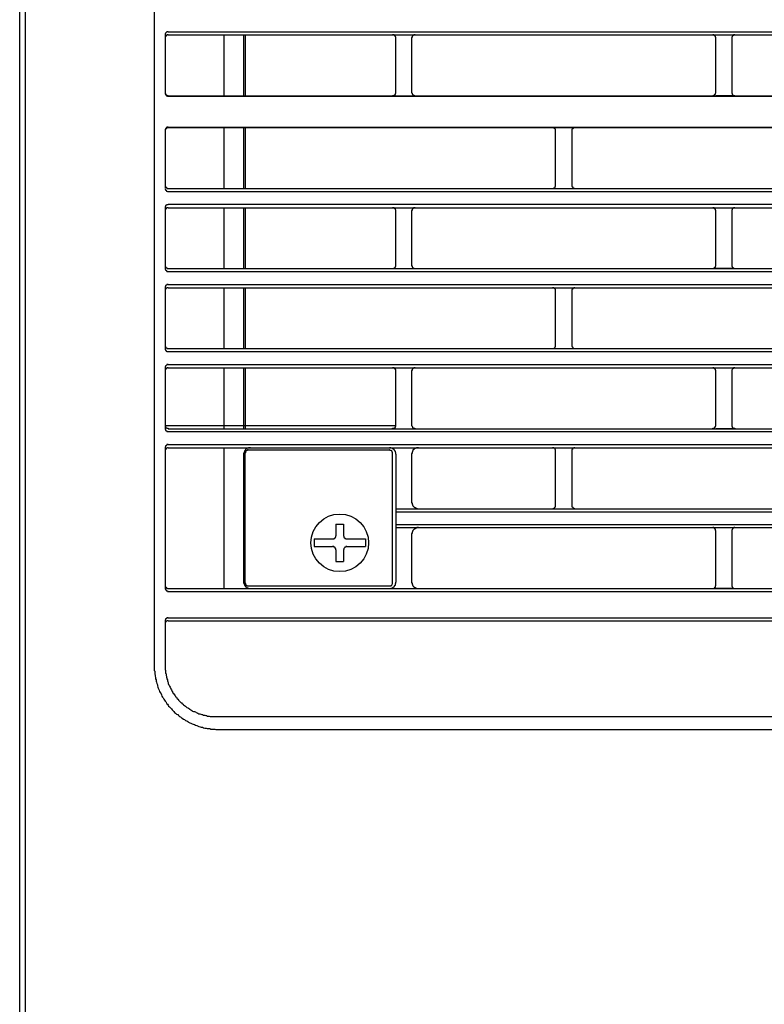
# Model space of a CAD drawing. Header units: millimetres. Extents: x 50532 to 99257, y 49161 to 61325.
# Tile 143 of 256: x 76283 to 76325, y 51722 to 51778. Entities that reach past the tile are written whole.
import ezdxf

# ---------------------------------------------------------------- set-up
doc = ezdxf.new("R2010")
doc.units = ezdxf.units.MM
doc.layers.add('AQUAREA', color=7, linetype='Continuous')

# ---------------------------------------------------------------- blocks, each defined once
blk = doc.blocks.new('SPLIT')
at = {"layer": 'AQUAREA'}
blk.add_line((24285.55, -308.28), (24285.55, -1597.64), dxfattribs=at)
for points in [[(24287.87, -305.76), (24287.87, -306.54), (24286.4, -308.42), (24286.4, -1597.64)], [(24306.42, -362.67), (24306.42, -916.3)], [(24308.59, -818.09), (24308.59, -818.09), (24308.52, -818.09), (24308.45, -818.09), (24308.38, -818.09), (24308.38, -818.16), (24308.3, -818.16), (24308.3, -818.23), (24308.24, -818.23), (24308.17, -818.3), (24308.17, -818.37), (24308.1, -818.37), (24308.1, -818.44), (24308.1, -818.51), (24308.1, -818.58)], [(24308.1, -818.58), (24308.1, -827.61)], [(24308.59, -818.58), (24308.59, -818.58), (24308.52, -818.58), (24308.45, -818.58), (24308.38, -818.58), (24308.38, -818.65), (24308.3, -818.65), (24308.3, -818.72), (24308.24, -818.72), (24308.24, -818.79), (24308.17, -818.79), (24308.17, -818.86), (24308.1, -818.93), (24308.1, -819), (24308.1, -819.07)], [(24308.59, -818.09), (24877.69, -818.09)], [(24308.59, -818.58), (24877.69, -818.58)], [(24317.2, -818.58), (24317.2, -828.03)], [(24320.28, -818.58), (24320.28, -828.03)], [(24320.49, -818.58), (24320.49, -828.03)], [(24343.87, -819.07), (24343.87, -819.07), (24343.87, -819), (24343.87, -818.93), (24343.87, -818.86), (24343.8, -818.86), (24343.8, -818.79), (24343.73, -818.79), (24343.73, -818.72), (24343.65, -818.65), (24343.59, -818.65), (24343.59, -818.58), (24343.52, -818.58), (24343.45, -818.58), (24343.38, -818.58)], [(24343.87, -827.47), (24343.87, -819.07)], [(24346.88, -818.58), (24346.8, -818.58), (24346.74, -818.58), (24346.67, -818.58), (24346.6, -818.65), (24346.53, -818.65), (24346.53, -818.72), (24346.45, -818.72), (24346.45, -818.79), (24346.39, -818.79), (24346.39, -818.86), (24346.39, -818.93), (24346.39, -819), (24346.32, -819), (24346.32, -819.07)], [(24346.32, -819.07), (24346.32, -827.47)], [(24393.5, -819.07), (24393.5, -819.07), (24393.5, -819), (24393.43, -818.93), (24393.43, -818.86), (24393.43, -818.79), (24393.35, -818.79), (24393.35, -818.72), (24393.29, -818.72), (24393.29, -818.65), (24393.22, -818.65), (24393.15, -818.58), (24393.08, -818.58), (24393, -818.58)], [(24393.5, -818.58), (24395.95, -818.58)], [(24393.5, -827.47), (24393.5, -819.07)], [(24396.44, -818.58), (24396.44, -818.58), (24396.37, -818.58), (24396.3, -818.58), (24396.23, -818.58), (24396.23, -818.65), (24396.15, -818.65), (24396.15, -818.72), (24396.09, -818.72), (24396.09, -818.79), (24396.02, -818.79), (24396.02, -818.86), (24395.95, -818.93), (24395.95, -819), (24395.95, -819.07)], [(24395.95, -819.07), (24395.95, -827.47)], [(24308.1, -827.47), (24308.1, -827.54), (24308.1, -827.61), (24308.1, -827.68), (24308.17, -827.68), (24308.17, -827.75), (24308.17, -827.82), (24308.24, -827.82), (24308.24, -827.89), (24308.3, -827.89), (24308.38, -827.96), (24308.45, -827.96), (24308.52, -827.96), (24308.59, -827.96), (24308.59, -828.03)], [(24308.1, -827.61), (24308.1, -827.61), (24308.1, -827.68), (24308.1, -827.75), (24308.17, -827.75), (24308.17, -827.82), (24308.17, -827.89), (24308.24, -827.89), (24308.24, -827.96), (24308.3, -827.96), (24308.3, -828.03), (24308.38, -828.03), (24308.45, -828.03), (24308.45, -828.1), (24308.52, -828.1), (24308.59, -828.1)], [(24308.59, -828.03), (24877.69, -828.03)], [(24308.59, -828.1), (24877.69, -828.1)], [(24343.38, -828.03), (24343.38, -828.03), (24343.38, -827.96), (24343.45, -827.96), (24343.52, -827.96), (24343.59, -827.96), (24343.65, -827.96), (24343.65, -827.89), (24343.73, -827.89), (24343.73, -827.82), (24343.8, -827.82), (24343.8, -827.75), (24343.8, -827.68), (24343.87, -827.68), (24343.87, -827.61), (24343.87, -827.54), (24343.87, -827.47)], [(24346.32, -827.47), (24346.32, -827.54), (24346.39, -827.61), (24346.39, -827.68), (24346.39, -827.75), (24346.45, -827.75), (24346.45, -827.82), (24346.53, -827.89), (24346.6, -827.89), (24346.6, -827.96), (24346.67, -827.96), (24346.74, -827.96), (24346.8, -827.96), (24346.8, -828.03), (24346.88, -828.03)], [(24393, -828.03), (24393, -828.03), (24393, -827.96), (24393.08, -827.96), (24393.15, -827.96), (24393.22, -827.96), (24393.22, -827.89), (24393.29, -827.89), (24393.35, -827.82), (24393.35, -827.75), (24393.43, -827.75), (24393.43, -827.68), (24393.43, -827.61), (24393.5, -827.61), (24393.5, -827.54), (24393.5, -827.47)], [(24395.95, -828.03), (24393.5, -828.03)], [(24395.95, -827.47), (24395.95, -827.54), (24395.95, -827.61), (24395.95, -827.68), (24396.02, -827.68), (24396.02, -827.75), (24396.02, -827.82), (24396.09, -827.82), (24396.09, -827.89), (24396.15, -827.89), (24396.23, -827.96), (24396.3, -827.96), (24396.37, -827.96), (24396.44, -827.96), (24396.44, -828.03)], [(24308.59, -832.86), (24308.59, -832.86), (24308.52, -832.86), (24308.45, -832.86), (24308.38, -832.86), (24308.38, -832.93), (24308.3, -832.93), (24308.3, -833), (24308.24, -833), (24308.24, -833.07), (24308.17, -833.07), (24308.17, -833.14), (24308.17, -833.21), (24308.1, -833.21), (24308.1, -833.28), (24308.1, -833.35)], [(24308.59, -832.93), (24308.59, -832.93), (24308.52, -832.93), (24308.52, -833), (24308.45, -833), (24308.38, -833), (24308.3, -833), (24308.3, -833.07), (24308.24, -833.07), (24308.24, -833.14), (24308.17, -833.14), (24308.17, -833.21), (24308.17, -833.28), (24308.1, -833.28), (24308.1, -833.35), (24308.1, -833.42)], [(24308.59, -832.86), (24877.69, -832.86)], [(24308.59, -832.93), (24877.69, -832.93)], [(24317.2, -832.93), (24317.2, -842.38)], [(24320.28, -832.93), (24320.28, -842.38)], [(24320.49, -832.93), (24320.49, -842.38)], [(24368.65, -833.42), (24368.65, -833.42), (24368.65, -833.35), (24368.65, -833.28), (24368.65, -833.21), (24368.58, -833.21), (24368.58, -833.14), (24368.5, -833.14), (24368.5, -833.07), (24368.44, -833.07), (24368.44, -833), (24368.37, -833), (24368.3, -833), (24368.23, -832.93), (24368.15, -832.93)], [(24371.65, -832.93), (24371.65, -832.93), (24371.59, -832.93), (24371.52, -833), (24371.45, -833), (24371.38, -833), (24371.38, -833.07), (24371.3, -833.07), (24371.3, -833.14), (24371.24, -833.14), (24371.24, -833.21), (24371.17, -833.21), (24371.17, -833.28), (24371.17, -833.35), (24371.17, -833.42)], [(24308.1, -833.35), (24308.1, -842.31)], [(24368.65, -841.89), (24368.65, -833.42)], [(24371.17, -833.42), (24371.17, -841.89)], [(24308.1, -841.89), (24308.1, -841.89), (24308.1, -841.96), (24308.1, -842.03), (24308.17, -842.03), (24308.17, -842.1), (24308.17, -842.17), (24308.24, -842.17), (24308.24, -842.24), (24308.3, -842.24), (24308.3, -842.31), (24308.38, -842.31), (24308.38, -842.38), (24308.45, -842.38), (24308.52, -842.38), (24308.59, -842.38)], [(24368.15, -842.38), (24368.15, -842.38), (24368.23, -842.38), (24368.3, -842.38), (24368.37, -842.38), (24368.37, -842.31), (24368.44, -842.31), (24368.5, -842.31), (24368.5, -842.24), (24368.58, -842.24), (24368.58, -842.17), (24368.58, -842.1), (24368.65, -842.1), (24368.65, -842.03), (24368.65, -841.96), (24368.65, -841.89)], [(24371.17, -841.89), (24371.17, -841.89), (24371.17, -841.96), (24371.17, -842.03), (24371.17, -842.1), (24371.24, -842.1), (24371.24, -842.17), (24371.24, -842.24), (24371.3, -842.24), (24371.38, -842.31), (24371.45, -842.31), (24371.45, -842.38), (24371.52, -842.38), (24371.59, -842.38), (24371.65, -842.38)], [(24308.1, -842.38), (24308.1, -842.38), (24308.1, -842.45), (24308.1, -842.52), (24308.17, -842.52), (24308.17, -842.59), (24308.17, -842.66), (24308.24, -842.66), (24308.24, -842.73), (24308.3, -842.73), (24308.3, -842.8), (24308.38, -842.8), (24308.45, -842.87), (24308.52, -842.87), (24308.59, -842.87)], [(24308.59, -842.38), (24877.69, -842.38)], [(24308.59, -842.87), (24877.69, -842.87)], [(24308.59, -844.83), (24308.59, -844.83), (24308.59, -844.9), (24308.52, -844.9), (24308.45, -844.9), (24308.38, -844.9), (24308.3, -844.97), (24308.24, -844.97), (24308.24, -845.04), (24308.17, -845.04), (24308.17, -845.11), (24308.17, -845.18), (24308.1, -845.18), (24308.1, -845.25), (24308.1, -845.32), (24308.1, -845.39)], [(24308.59, -844.83), (24877.69, -844.83)], [(24308.1, -845.39), (24308.1, -854.77)], [(24308.59, -845.39), (24308.59, -845.39), (24308.52, -845.39), (24308.45, -845.39), (24308.38, -845.39), (24308.38, -845.46), (24308.3, -845.46), (24308.24, -845.46), (24308.24, -845.53), (24308.17, -845.53), (24308.17, -845.6), (24308.17, -845.67), (24308.1, -845.67), (24308.1, -845.74), (24308.1, -845.81), (24308.1, -845.88)], [(24308.1, -845.46), (24308.1, -854.7)], [(24308.59, -845.39), (24877.69, -845.39)], [(24317.2, -845.39), (24317.2, -854.77)], [(24320.28, -845.39), (24320.28, -854.77)], [(24320.49, -845.39), (24320.49, -854.77)], [(24343.87, -845.88), (24343.87, -845.81), (24343.87, -845.74), (24343.87, -845.67), (24343.8, -845.67), (24343.8, -845.6), (24343.8, -845.53), (24343.73, -845.53), (24343.73, -845.46), (24343.65, -845.46), (24343.59, -845.39), (24343.52, -845.39), (24343.45, -845.39), (24343.38, -845.39)], [(24343.87, -854.28), (24343.87, -845.88)], [(24346.88, -845.39), (24346.8, -845.39), (24346.74, -845.39), (24346.67, -845.39), (24346.6, -845.39), (24346.6, -845.46), (24346.53, -845.46), (24346.53, -845.53), (24346.45, -845.53), (24346.45, -845.6), (24346.39, -845.6), (24346.39, -845.67), (24346.39, -845.74), (24346.39, -845.81), (24346.32, -845.81), (24346.32, -845.88)], [(24346.32, -845.88), (24346.32, -854.28)], [(24393.5, -845.88), (24393.5, -845.81), (24393.5, -845.74), (24393.43, -845.74), (24393.43, -845.67), (24393.43, -845.6), (24393.35, -845.6), (24393.35, -845.53), (24393.29, -845.53), (24393.29, -845.46), (24393.22, -845.46), (24393.22, -845.39), (24393.15, -845.39), (24393.08, -845.39), (24393, -845.39)], [(24393.5, -845.39), (24395.95, -845.39)], [(24393.5, -854.28), (24393.5, -845.88)], [(24396.44, -845.39), (24396.44, -845.39), (24396.37, -845.39), (24396.3, -845.39), (24396.23, -845.39), (24396.23, -845.46), (24396.15, -845.46), (24396.09, -845.46), (24396.09, -845.53), (24396.02, -845.53), (24396.02, -845.6), (24396.02, -845.67), (24395.95, -845.67), (24395.95, -845.74), (24395.95, -845.81), (24395.95, -845.88)], [(24395.95, -845.88), (24395.95, -854.28)], [(24308.1, -854.28), (24308.1, -854.28), (24308.1, -854.35), (24308.1, -854.42), (24308.17, -854.49), (24308.17, -854.56), (24308.24, -854.63), (24308.3, -854.63), (24308.3, -854.7), (24308.38, -854.7), (24308.38, -854.77), (24308.45, -854.77), (24308.52, -854.77), (24308.59, -854.77)], [(24343.38, -854.77), (24343.38, -854.77), (24343.45, -854.77), (24343.52, -854.77), (24343.59, -854.77), (24343.59, -854.7), (24343.65, -854.7), (24343.73, -854.63), (24343.8, -854.56), (24343.8, -854.49), (24343.87, -854.49), (24343.87, -854.42), (24343.87, -854.35), (24343.87, -854.28)], [(24346.32, -854.28), (24346.32, -854.28), (24346.32, -854.35), (24346.39, -854.35), (24346.39, -854.42), (24346.39, -854.49), (24346.39, -854.56), (24346.45, -854.56), (24346.45, -854.63), (24346.53, -854.63), (24346.53, -854.7), (24346.6, -854.7), (24346.6, -854.77), (24346.67, -854.77), (24346.74, -854.77), (24346.8, -854.77), (24346.88, -854.77)], [(24393, -854.77), (24393, -854.77), (24393.08, -854.77), (24393.15, -854.77), (24393.22, -854.77), (24393.22, -854.7), (24393.29, -854.7), (24393.29, -854.63), (24393.35, -854.63), (24393.35, -854.56), (24393.43, -854.56), (24393.43, -854.49), (24393.43, -854.42), (24393.5, -854.35), (24393.5, -854.28)], [(24395.95, -854.28), (24395.95, -854.28), (24395.95, -854.35), (24395.95, -854.42), (24396.02, -854.49), (24396.02, -854.56), (24396.09, -854.56), (24396.09, -854.63), (24396.15, -854.63), (24396.15, -854.7), (24396.23, -854.7), (24396.23, -854.77), (24396.3, -854.77), (24396.37, -854.77), (24396.44, -854.77)], [(24308.1, -854.77), (24308.1, -854.77), (24308.1, -854.84), (24308.1, -854.91), (24308.17, -854.98), (24308.17, -855.05), (24308.24, -855.05), (24308.24, -855.12), (24308.3, -855.12), (24308.3, -855.19), (24308.38, -855.19), (24308.38, -855.26), (24308.45, -855.26), (24308.52, -855.26), (24308.59, -855.26)], [(24308.59, -854.77), (24877.69, -854.77)], [(24308.59, -855.26), (24877.69, -855.26)], [(24395.95, -854.77), (24393.5, -854.77)], [(24308.59, -857.29), (24308.59, -857.29), (24308.52, -857.29), (24308.45, -857.29), (24308.38, -857.29), (24308.38, -857.36), (24308.3, -857.36), (24308.24, -857.36), (24308.24, -857.43), (24308.17, -857.43), (24308.17, -857.5), (24308.17, -857.57), (24308.1, -857.57), (24308.1, -857.64), (24308.1, -857.71), (24308.1, -857.78)], [(24308.59, -857.29), (24877.69, -857.29)], [(24308.1, -857.78), (24308.1, -867.16)], [(24308.59, -857.78), (24308.59, -857.78), (24308.52, -857.78), (24308.45, -857.78), (24308.38, -857.78), (24308.38, -857.85), (24308.3, -857.85), (24308.24, -857.92), (24308.17, -857.92), (24308.17, -857.99), (24308.17, -858.06), (24308.1, -858.06), (24308.1, -858.13), (24308.1, -858.2), (24308.1, -858.27)], [(24308.1, -857.85), (24308.1, -867.09)], [(24308.59, -857.78), (24877.69, -857.78)], [(24317.2, -857.78), (24317.2, -867.16)], [(24320.28, -857.78), (24320.28, -867.16)], [(24320.49, -857.78), (24320.49, -867.16)], [(24368.65, -858.27), (24368.65, -858.27), (24368.65, -858.2), (24368.65, -858.13), (24368.65, -858.06), (24368.58, -857.99), (24368.58, -857.92), (24368.5, -857.92), (24368.5, -857.85), (24368.44, -857.85), (24368.37, -857.85), (24368.37, -857.78), (24368.3, -857.78), (24368.23, -857.78), (24368.15, -857.78)], [(24368.65, -866.67), (24368.65, -858.27)], [(24371.65, -857.78), (24371.65, -857.78), (24371.59, -857.78), (24371.52, -857.78), (24371.45, -857.78), (24371.45, -857.85), (24371.38, -857.85), (24371.3, -857.85), (24371.3, -857.92), (24371.24, -857.92), (24371.24, -857.99), (24371.24, -858.06), (24371.17, -858.06), (24371.17, -858.13), (24371.17, -858.2), (24371.17, -858.27)], [(24371.17, -858.27), (24371.17, -866.67)], [(24308.1, -866.67), (24308.1, -866.67), (24308.1, -866.74), (24308.1, -866.81), (24308.1, -866.88), (24308.17, -866.88), (24308.17, -866.95), (24308.17, -867.02), (24308.24, -867.02), (24308.24, -867.09), (24308.3, -867.09), (24308.38, -867.09), (24308.38, -867.16), (24308.45, -867.16), (24308.52, -867.16), (24308.59, -867.16)], [(24368.15, -867.16), (24368.15, -867.16), (24368.23, -867.16), (24368.3, -867.16), (24368.37, -867.16), (24368.44, -867.09), (24368.5, -867.09), (24368.5, -867.02), (24368.58, -867.02), (24368.58, -866.95), (24368.65, -866.95), (24368.65, -866.88), (24368.65, -866.81), (24368.65, -866.74), (24368.65, -866.67)], [(24371.17, -866.67), (24371.17, -866.67), (24371.17, -866.74), (24371.17, -866.81), (24371.17, -866.88), (24371.24, -866.95), (24371.24, -867.02), (24371.3, -867.02), (24371.3, -867.09), (24371.38, -867.09), (24371.45, -867.16), (24371.52, -867.16), (24371.59, -867.16), (24371.65, -867.16)], [(24308.1, -867.16), (24308.1, -867.16), (24308.1, -867.23), (24308.1, -867.3), (24308.1, -867.37), (24308.17, -867.37), (24308.17, -867.44), (24308.17, -867.51), (24308.24, -867.51), (24308.24, -867.58), (24308.3, -867.58), (24308.38, -867.58), (24308.38, -867.65), (24308.45, -867.65), (24308.52, -867.65), (24308.59, -867.65)], [(24308.59, -867.16), (24877.69, -867.16)], [(24308.59, -867.65), (24877.69, -867.65)], [(24308.59, -869.68), (24308.59, -869.68), (24308.52, -869.68), (24308.45, -869.68), (24308.38, -869.68), (24308.38, -869.75), (24308.3, -869.75), (24308.3, -869.82), (24308.24, -869.82), (24308.17, -869.89), (24308.17, -869.96), (24308.1, -870.03), (24308.1, -870.1), (24308.1, -870.17)], [(24308.59, -869.68), (24877.69, -869.68)], [(24308.1, -870.17), (24308.1, -879.62)], [(24308.59, -870.17), (24308.59, -870.17), (24308.52, -870.17), (24308.45, -870.17), (24308.38, -870.17), (24308.38, -870.24), (24308.3, -870.24), (24308.3, -870.31), (24308.24, -870.31), (24308.24, -870.38), (24308.17, -870.38), (24308.17, -870.45), (24308.1, -870.52), (24308.1, -870.59), (24308.1, -870.66)], [(24308.1, -870.24), (24308.1, -879.48)], [(24308.59, -870.17), (24877.69, -870.17)], [(24317.2, -870.17), (24317.2, -879.62)], [(24320.28, -870.17), (24320.28, -879.62)], [(24320.49, -870.17), (24320.49, -879.62)], [(24343.87, -870.66), (24343.87, -870.66), (24343.87, -870.59), (24343.87, -870.52), (24343.87, -870.45), (24343.8, -870.45), (24343.8, -870.38), (24343.73, -870.38), (24343.73, -870.31), (24343.65, -870.24), (24343.59, -870.24), (24343.59, -870.17), (24343.52, -870.17), (24343.45, -870.17), (24343.38, -870.17)], [(24343.87, -879.06), (24343.87, -870.66)], [(24346.88, -870.17), (24346.8, -870.17), (24346.74, -870.17), (24346.67, -870.17), (24346.6, -870.24), (24346.53, -870.24), (24346.53, -870.31), (24346.45, -870.31), (24346.45, -870.38), (24346.39, -870.38), (24346.39, -870.45), (24346.39, -870.52), (24346.39, -870.59), (24346.32, -870.59), (24346.32, -870.66)], [(24346.32, -870.66), (24346.32, -879.06)], [(24393.5, -870.66), (24393.5, -870.66), (24393.5, -870.59), (24393.43, -870.52), (24393.43, -870.45), (24393.43, -870.38), (24393.35, -870.38), (24393.35, -870.31), (24393.29, -870.31), (24393.29, -870.24), (24393.22, -870.24), (24393.15, -870.17), (24393.08, -870.17), (24393, -870.17)], [(24393.5, -870.17), (24395.95, -870.17)], [(24393.5, -879.06), (24393.5, -870.66)], [(24396.44, -870.17), (24396.44, -870.17), (24396.37, -870.17), (24396.3, -870.17), (24396.23, -870.17), (24396.23, -870.24), (24396.15, -870.24), (24396.15, -870.31), (24396.09, -870.31), (24396.09, -870.38), (24396.02, -870.38), (24396.02, -870.45), (24395.95, -870.52), (24395.95, -870.59), (24395.95, -870.66)], [(24395.95, -870.66), (24395.95, -879.06)], [(24308.1, -879.06), (24308.1, -879.13), (24308.1, -879.2), (24308.1, -879.27), (24308.17, -879.27), (24308.17, -879.34), (24308.17, -879.41), (24308.24, -879.41), (24308.24, -879.48), (24308.3, -879.48), (24308.38, -879.55), (24308.45, -879.55), (24308.52, -879.55), (24308.59, -879.55), (24308.59, -879.62)], [(24308.1, -879.13), (24343.87, -879.13)], [(24308.1, -879.55), (24308.1, -879.62), (24308.1, -879.69), (24308.1, -879.76), (24308.17, -879.76), (24308.17, -879.83), (24308.17, -879.9), (24308.24, -879.9), (24308.24, -879.97), (24308.3, -879.97), (24308.38, -879.97), (24308.38, -880.04), (24308.45, -880.04), (24308.52, -880.04), (24308.59, -880.04)], [(24308.59, -879.62), (24877.69, -879.62)], [(24308.59, -880.04), (24877.69, -880.04)], [(24343.38, -879.62), (24343.38, -879.62), (24343.38, -879.55), (24343.45, -879.55), (24343.52, -879.55), (24343.59, -879.55), (24343.65, -879.55), (24343.65, -879.48), (24343.73, -879.48), (24343.73, -879.41), (24343.8, -879.41), (24343.8, -879.34), (24343.8, -879.27), (24343.87, -879.27), (24343.87, -879.2), (24343.87, -879.13), (24343.87, -879.06)], [(24346.32, -879.06), (24346.32, -879.13), (24346.39, -879.2), (24346.39, -879.27), (24346.39, -879.34), (24346.45, -879.34), (24346.45, -879.41), (24346.53, -879.48), (24346.6, -879.48), (24346.6, -879.55), (24346.67, -879.55), (24346.74, -879.55), (24346.8, -879.55), (24346.8, -879.62), (24346.88, -879.62)], [(24393, -879.62), (24393, -879.62), (24393, -879.55), (24393.08, -879.55), (24393.15, -879.55), (24393.22, -879.55), (24393.22, -879.48), (24393.29, -879.48), (24393.35, -879.41), (24393.35, -879.34), (24393.43, -879.34), (24393.43, -879.27), (24393.43, -879.2), (24393.5, -879.2), (24393.5, -879.13), (24393.5, -879.06)], [(24395.95, -879.62), (24393.5, -879.62)], [(24395.95, -879.06), (24395.95, -879.13), (24395.95, -879.2), (24395.95, -879.27), (24396.02, -879.27), (24396.02, -879.34), (24396.02, -879.41), (24396.09, -879.41), (24396.09, -879.48), (24396.15, -879.48), (24396.23, -879.55), (24396.3, -879.55), (24396.37, -879.55), (24396.44, -879.55), (24396.44, -879.62)], [(24308.59, -882.07), (24308.59, -882.07), (24308.52, -882.07), (24308.45, -882.07), (24308.38, -882.07), (24308.38, -882.14), (24308.3, -882.14), (24308.3, -882.21), (24308.24, -882.21), (24308.24, -882.28), (24308.17, -882.28), (24308.17, -882.35), (24308.17, -882.42), (24308.1, -882.42), (24308.1, -882.49), (24308.1, -882.56)], [(24308.59, -882.56), (24308.59, -882.56), (24308.52, -882.56), (24308.45, -882.56), (24308.38, -882.63), (24308.3, -882.63), (24308.3, -882.7), (24308.24, -882.7), (24308.24, -882.77), (24308.17, -882.77), (24308.17, -882.84), (24308.17, -882.91), (24308.1, -882.91), (24308.1, -882.98), (24308.1, -883.05)], [(24308.1, -882.63), (24308.1, -904.33)], [(24308.59, -882.07), (24877.69, -882.07)], [(24308.59, -882.56), (24877.69, -882.56)], [(24317.2, -882.56), (24317.2, -904.4)], [(24321.33, -882.56), (24321.25, -882.56), (24321.19, -882.56), (24321.12, -882.56), (24321.05, -882.56), (24321.05, -882.63), (24320.98, -882.63), (24320.9, -882.63), (24320.84, -882.63), (24320.84, -882.7), (24320.77, -882.7), (24320.7, -882.77), (24320.63, -882.77), (24320.63, -882.84), (24320.55, -882.84), (24320.55, -882.91), (24320.49, -882.91), (24320.49, -882.98), (24320.49, -883.05), (24320.42, -883.05), (24320.42, -883.12), (24320.42, -883.19), (24320.35, -883.19), (24320.35, -883.26), (24320.35, -883.33), (24320.35, -883.4), (24320.28, -883.4), (24320.28, -883.47), (24320.28, -883.54)], [(24320.98, -882.91), (24320.98, -882.91), (24320.9, -882.91), (24320.9, -882.98), (24320.84, -882.98), (24320.77, -882.98), (24320.7, -883.05), (24320.63, -883.05), (24320.63, -883.12), (24320.55, -883.19), (24320.55, -883.26), (24320.55, -883.33), (24320.49, -883.33), (24320.49, -883.4)], [(24320.49, -903.49), (24320.49, -883.4)], [(24320.98, -882.91), (24342.89, -882.91)], [(24343.87, -883.54), (24343.87, -883.54), (24343.87, -883.47), (24343.87, -883.4), (24343.87, -883.33), (24343.8, -883.26), (24343.8, -883.19), (24343.8, -883.12), (24343.73, -883.12), (24343.73, -883.05), (24343.73, -882.98), (24343.65, -882.98), (24343.65, -882.91), (24343.59, -882.91), (24343.59, -882.84), (24343.52, -882.84), (24343.52, -882.77), (24343.45, -882.77), (24343.45, -882.7), (24343.38, -882.7), (24343.3, -882.7), (24343.3, -882.63), (24343.24, -882.63), (24343.17, -882.63), (24343.1, -882.56), (24343.03, -882.56), (24342.95, -882.56), (24342.89, -882.56)], [(24343.38, -883.4), (24343.38, -883.4), (24343.38, -883.33), (24343.38, -883.26), (24343.3, -883.26), (24343.3, -883.19), (24343.3, -883.12), (24343.24, -883.12), (24343.24, -883.05), (24343.17, -883.05), (24343.17, -882.98), (24343.1, -882.98), (24343.03, -882.98), (24342.95, -882.98), (24342.95, -882.91), (24342.89, -882.91)], [(24343.38, -903.49), (24343.38, -883.4)], [(24347.37, -882.56), (24347.3, -882.56), (24347.23, -882.56), (24347.15, -882.56), (24347.09, -882.56), (24347.09, -882.63), (24347.02, -882.63), (24346.95, -882.63), (24346.88, -882.7), (24346.8, -882.7), (24346.74, -882.77), (24346.67, -882.77), (24346.67, -882.84), (24346.6, -882.84), (24346.6, -882.91), (24346.53, -882.91), (24346.53, -882.98), (24346.53, -883.05), (24346.45, -883.05), (24346.45, -883.12), (24346.45, -883.19), (24346.39, -883.19), (24346.39, -883.26), (24346.39, -883.33), (24346.39, -883.4), (24346.39, -883.47), (24346.32, -883.47), (24346.32, -883.54)], [(24368.65, -883.05), (24368.65, -883.05), (24368.65, -882.98), (24368.65, -882.91), (24368.65, -882.84), (24368.58, -882.84), (24368.58, -882.77), (24368.58, -882.7), (24368.5, -882.7), (24368.5, -882.63), (24368.44, -882.63), (24368.37, -882.63), (24368.37, -882.56), (24368.3, -882.56), (24368.23, -882.56), (24368.15, -882.56)], [(24368.65, -883.05), (24368.65, -883.05), (24368.65, -882.98), (24368.65, -882.91), (24368.65, -882.84), (24368.58, -882.84), (24368.58, -882.77), (24368.58, -882.7), (24368.5, -882.7), (24368.5, -882.63), (24368.44, -882.63), (24368.37, -882.63), (24368.37, -882.56), (24368.3, -882.56), (24368.23, -882.56), (24368.15, -882.56)], [(24368.65, -891.52), (24368.65, -883.05)], [(24368.65, -891.52), (24368.65, -883.05)], [(24371.65, -882.56), (24371.65, -882.56), (24371.59, -882.56), (24371.52, -882.56), (24371.45, -882.56), (24371.45, -882.63), (24371.38, -882.63), (24371.3, -882.7), (24371.24, -882.77), (24371.24, -882.84), (24371.17, -882.84), (24371.17, -882.91), (24371.17, -882.98), (24371.17, -883.05)], [(24371.65, -882.56), (24371.65, -882.56), (24371.59, -882.56), (24371.52, -882.56), (24371.45, -882.56), (24371.45, -882.63), (24371.38, -882.63), (24371.3, -882.7), (24371.24, -882.77), (24371.24, -882.84), (24371.17, -882.84), (24371.17, -882.91), (24371.17, -882.98), (24371.17, -883.05)], [(24371.17, -883.05), (24371.17, -891.52)], [(24371.17, -883.05), (24371.17, -891.52)], [(24320.28, -883.54), (24320.28, -903.42)], [(24343.87, -883.54), (24343.87, -903.42)], [(24346.32, -883.54), (24346.32, -891.03)], [(24346.32, -891.03), (24346.32, -891.03), (24346.32, -891.1), (24346.39, -891.1), (24346.39, -891.17), (24346.39, -891.24), (24346.39, -891.31), (24346.39, -891.38), (24346.45, -891.38), (24346.45, -891.45), (24346.45, -891.52), (24346.53, -891.52), (24346.53, -891.59), (24346.6, -891.66), (24346.67, -891.73), (24346.74, -891.73), (24346.74, -891.8), (24346.8, -891.8), (24346.8, -891.87), (24346.88, -891.87), (24346.95, -891.87), (24346.95, -891.94), (24347.02, -891.94), (24347.09, -891.94), (24347.15, -891.94), (24347.15, -892.01), (24347.23, -892.01), (24347.3, -892.01), (24347.37, -892.01)], [(24343.87, -892.01), (24842.41, -892.01)], [(24343.87, -892.01), (24842.41, -892.01)], [(24343.87, -892.5), (24842.41, -892.5)], [(24368.15, -892.01), (24368.15, -892.01), (24368.23, -892.01), (24368.3, -892.01), (24368.3, -891.94), (24368.37, -891.94), (24368.44, -891.94), (24368.44, -891.87), (24368.5, -891.87), (24368.5, -891.8), (24368.58, -891.8), (24368.58, -891.73), (24368.65, -891.73), (24368.65, -891.66), (24368.65, -891.59), (24368.65, -891.52)], [(24368.15, -892.01), (24368.15, -892.01), (24368.23, -892.01), (24368.3, -892.01), (24368.3, -891.94), (24368.37, -891.94), (24368.44, -891.94), (24368.44, -891.87), (24368.5, -891.87), (24368.5, -891.8), (24368.58, -891.8), (24368.58, -891.73), (24368.65, -891.73), (24368.65, -891.66), (24368.65, -891.59), (24368.65, -891.52)], [(24371.17, -891.52), (24371.17, -891.52), (24371.17, -891.59), (24371.17, -891.66), (24371.17, -891.73), (24371.24, -891.73), (24371.24, -891.8), (24371.3, -891.8), (24371.3, -891.87), (24371.38, -891.87), (24371.38, -891.94), (24371.45, -891.94), (24371.52, -891.94), (24371.52, -892.01), (24371.59, -892.01), (24371.65, -892.01)], [(24371.17, -891.52), (24371.17, -891.52), (24371.17, -891.59), (24371.17, -891.66), (24371.17, -891.73), (24371.24, -891.73), (24371.24, -891.8), (24371.3, -891.8), (24371.3, -891.87), (24371.38, -891.87), (24371.38, -891.94), (24371.45, -891.94), (24371.52, -891.94), (24371.52, -892.01), (24371.59, -892.01), (24371.65, -892.01)], [(24334.55, -894.39), (24335.75, -894.39)], [(24334.55, -894.39), (24334.55, -896.21)], [(24335.75, -894.39), (24335.75, -896.21)], [(24343.87, -894.46), (24842.41, -894.46)], [(24343.87, -894.95), (24842.41, -894.95)], [(24343.87, -894.95), (24842.41, -894.95)], [(24347.37, -894.95), (24347.3, -894.95), (24347.23, -894.95), (24347.15, -894.95), (24347.15, -895.02), (24347.09, -895.02), (24347.02, -895.02), (24346.95, -895.02), (24346.95, -895.09), (24346.88, -895.09), (24346.8, -895.09), (24346.8, -895.16), (24346.74, -895.16), (24346.67, -895.23), (24346.6, -895.3), (24346.53, -895.37), (24346.53, -895.44), (24346.45, -895.44), (24346.45, -895.51), (24346.45, -895.58), (24346.39, -895.58), (24346.39, -895.65), (24346.39, -895.72), (24346.39, -895.79), (24346.39, -895.86), (24346.32, -895.86), (24346.32, -895.93)], [(24393.5, -895.44), (24393.5, -895.44), (24393.5, -895.37), (24393.43, -895.37), (24393.43, -895.3), (24393.43, -895.23), (24393.43, -895.16), (24393.35, -895.16), (24393.35, -895.09), (24393.29, -895.09), (24393.29, -895.02), (24393.22, -895.02), (24393.15, -895.02), (24393.15, -894.95), (24393.08, -894.95), (24393, -894.95)], [(24393.5, -895.44), (24393.5, -895.44), (24393.5, -895.37), (24393.43, -895.37), (24393.43, -895.3), (24393.43, -895.23), (24393.43, -895.16), (24393.35, -895.16), (24393.35, -895.09), (24393.29, -895.09), (24393.29, -895.02), (24393.22, -895.02), (24393.15, -895.02), (24393.15, -894.95), (24393.08, -894.95), (24393, -894.95)], [(24393.5, -894.95), (24395.95, -894.95)], [(24393.5, -894.95), (24395.95, -894.95)], [(24393.5, -903.91), (24393.5, -895.44)], [(24393.5, -903.91), (24393.5, -895.44)], [(24396.44, -894.95), (24396.44, -894.95), (24396.37, -894.95), (24396.3, -894.95), (24396.3, -895.02), (24396.23, -895.02), (24396.15, -895.02), (24396.15, -895.09), (24396.09, -895.09), (24396.09, -895.16), (24396.02, -895.16), (24396.02, -895.23), (24396.02, -895.3), (24395.95, -895.3), (24395.95, -895.37), (24395.95, -895.44)], [(24396.44, -894.95), (24396.44, -894.95), (24396.37, -894.95), (24396.3, -894.95), (24396.3, -895.02), (24396.23, -895.02), (24396.15, -895.02), (24396.15, -895.09), (24396.09, -895.09), (24396.09, -895.16), (24396.02, -895.16), (24396.02, -895.23), (24396.02, -895.3), (24395.95, -895.3), (24395.95, -895.37), (24395.95, -895.44)], [(24395.95, -895.44), (24395.95, -903.91)], [(24395.95, -895.44), (24395.95, -903.91)], [(24331.2, -896.7), (24331.2, -897.89)], [(24331.2, -896.7), (24334.07, -896.7)], [(24334.07, -896.7), (24334.14, -896.7), (24334.2, -896.7), (24334.28, -896.7), (24334.28, -896.63), (24334.35, -896.63), (24334.42, -896.63), (24334.42, -896.56), (24334.49, -896.56), (24334.49, -896.49), (24334.55, -896.42), (24334.55, -896.35), (24334.55, -896.28), (24334.55, -896.21)], [(24335.75, -896.21), (24335.75, -896.21), (24335.75, -896.28), (24335.82, -896.28), (24335.82, -896.35), (24335.82, -896.42), (24335.82, -896.49), (24335.89, -896.49), (24335.89, -896.56), (24335.95, -896.56), (24335.95, -896.63), (24336.03, -896.63), (24336.1, -896.63), (24336.1, -896.7), (24336.17, -896.7), (24336.24, -896.7), (24336.3, -896.7)], [(24336.3, -896.7), (24339.18, -896.7)], [(24339.18, -896.7), (24339.18, -897.89)], [(24346.32, -895.93), (24346.32, -903.42)], [(24331.2, -897.89), (24334.07, -897.89)], [(24334.55, -898.38), (24334.55, -898.38), (24334.55, -898.31), (24334.55, -898.24), (24334.55, -898.17), (24334.49, -898.17), (24334.49, -898.1), (24334.49, -898.03), (24334.42, -898.03), (24334.42, -897.96), (24334.35, -897.96), (24334.28, -897.96), (24334.28, -897.89), (24334.2, -897.89), (24334.14, -897.89), (24334.07, -897.89)], [(24334.55, -898.38), (24334.55, -900.2)], [(24336.3, -897.89), (24336.24, -897.89), (24336.17, -897.89), (24336.1, -897.89), (24336.1, -897.96), (24336.03, -897.96), (24335.95, -897.96), (24335.95, -898.03), (24335.89, -898.03), (24335.89, -898.1), (24335.82, -898.17), (24335.82, -898.24), (24335.82, -898.31), (24335.75, -898.38)], [(24335.75, -898.38), (24335.75, -900.2)], [(24336.3, -897.89), (24339.18, -897.89)], [(24334.55, -900.2), (24335.75, -900.2)], [(24308.1, -903.91), (24308.1, -903.91), (24308.1, -903.98), (24308.1, -904.05), (24308.17, -904.05), (24308.17, -904.12), (24308.17, -904.19), (24308.24, -904.19), (24308.24, -904.26), (24308.3, -904.26), (24308.3, -904.33), (24308.38, -904.33), (24308.45, -904.33), (24308.45, -904.4), (24308.52, -904.4), (24308.59, -904.4)], [(24308.1, -904.33), (24308.1, -904.33), (24308.1, -904.4), (24308.1, -904.47), (24308.17, -904.47), (24308.17, -904.54), (24308.17, -904.61), (24308.24, -904.61), (24308.24, -904.68), (24308.3, -904.68), (24308.3, -904.75), (24308.38, -904.75), (24308.45, -904.75), (24308.45, -904.82), (24308.52, -904.82), (24308.59, -904.82)], [(24308.59, -904.4), (24877.69, -904.4)], [(24308.59, -904.82), (24877.69, -904.82)], [(24320.28, -903.42), (24320.28, -903.42), (24320.28, -903.49), (24320.28, -903.56), (24320.35, -903.56), (24320.35, -903.63), (24320.35, -903.7), (24320.35, -903.77), (24320.42, -903.77), (24320.42, -903.84), (24320.42, -903.91), (24320.49, -903.91), (24320.49, -903.98), (24320.55, -904.05), (24320.55, -904.12), (24320.63, -904.12), (24320.7, -904.19), (24320.77, -904.19), (24320.77, -904.26), (24320.84, -904.26), (24320.9, -904.33), (24320.98, -904.33), (24321.05, -904.33), (24321.12, -904.4), (24321.19, -904.4), (24321.25, -904.4), (24321.33, -904.4)], [(24320.49, -903.49), (24320.49, -903.49), (24320.49, -903.56), (24320.49, -903.63), (24320.55, -903.63), (24320.55, -903.7), (24320.55, -903.77), (24320.63, -903.77), (24320.63, -903.84), (24320.7, -903.84), (24320.7, -903.91), (24320.77, -903.91), (24320.77, -903.98), (24320.84, -903.98), (24320.9, -903.98), (24320.98, -903.98)], [(24320.98, -903.98), (24342.89, -903.98)], [(24342.89, -904.4), (24342.89, -904.4), (24342.95, -904.4), (24343.03, -904.4), (24343.1, -904.4), (24343.1, -904.33), (24343.17, -904.33), (24343.24, -904.33), (24343.3, -904.33), (24343.3, -904.26), (24343.38, -904.26), (24343.45, -904.26), (24343.45, -904.19), (24343.52, -904.19), (24343.52, -904.12), (24343.59, -904.12), (24343.59, -904.05), (24343.65, -904.05), (24343.65, -903.98), (24343.73, -903.98), (24343.73, -903.91), (24343.73, -903.84), (24343.8, -903.84), (24343.8, -903.77), (24343.8, -903.7), (24343.8, -903.63), (24343.87, -903.63), (24343.87, -903.56), (24343.87, -903.49), (24343.87, -903.42)], [(24342.89, -903.98), (24342.89, -903.98), (24342.95, -903.98), (24343.03, -903.98), (24343.1, -903.98), (24343.1, -903.91), (24343.17, -903.91), (24343.24, -903.91), (24343.24, -903.84), (24343.3, -903.77), (24343.3, -903.7), (24343.38, -903.63), (24343.38, -903.56), (24343.38, -903.49)], [(24346.32, -903.42), (24346.32, -903.42), (24346.32, -903.49), (24346.39, -903.49), (24346.39, -903.56), (24346.39, -903.63), (24346.39, -903.7), (24346.39, -903.77), (24346.45, -903.77), (24346.45, -903.84), (24346.45, -903.91), (24346.53, -903.91), (24346.53, -903.98), (24346.6, -904.05), (24346.6, -904.12), (24346.67, -904.12), (24346.74, -904.19), (24346.8, -904.19), (24346.8, -904.26), (24346.88, -904.26), (24346.95, -904.26), (24346.95, -904.33), (24347.02, -904.33), (24347.09, -904.33), (24347.15, -904.4), (24347.23, -904.4), (24347.3, -904.4), (24347.37, -904.4)], [(24393, -904.4), (24393, -904.4), (24393.08, -904.4), (24393.15, -904.4), (24393.15, -904.33), (24393.22, -904.33), (24393.29, -904.33), (24393.29, -904.26), (24393.35, -904.26), (24393.35, -904.19), (24393.43, -904.19), (24393.43, -904.12), (24393.43, -904.05), (24393.43, -903.98), (24393.5, -903.98), (24393.5, -903.91)], [(24393, -904.4), (24393, -904.4), (24393.08, -904.4), (24393.15, -904.4), (24393.15, -904.33), (24393.22, -904.33), (24393.29, -904.33), (24393.29, -904.26), (24393.35, -904.26), (24393.35, -904.19), (24393.43, -904.19), (24393.43, -904.12), (24393.43, -904.05), (24393.43, -903.98), (24393.5, -903.98), (24393.5, -903.91)], [(24395.95, -904.4), (24393.5, -904.4)], [(24395.95, -904.4), (24393.5, -904.4)], [(24395.95, -903.91), (24395.95, -903.91), (24395.95, -903.98), (24395.95, -904.05), (24396.02, -904.05), (24396.02, -904.12), (24396.02, -904.19), (24396.09, -904.19), (24396.09, -904.26), (24396.15, -904.26), (24396.15, -904.33), (24396.23, -904.33), (24396.3, -904.33), (24396.3, -904.4), (24396.37, -904.4), (24396.44, -904.4)], [(24395.95, -903.91), (24395.95, -903.91), (24395.95, -903.98), (24395.95, -904.05), (24396.02, -904.05), (24396.02, -904.12), (24396.02, -904.19), (24396.09, -904.19), (24396.09, -904.26), (24396.15, -904.26), (24396.15, -904.33), (24396.23, -904.33), (24396.3, -904.33), (24396.3, -904.4), (24396.37, -904.4), (24396.44, -904.4)], [(24308.59, -908.95), (24308.59, -908.95), (24308.52, -908.95), (24308.45, -908.95), (24308.38, -908.95), (24308.38, -909.02), (24308.3, -909.02), (24308.24, -909.02), (24308.24, -909.09), (24308.17, -909.09), (24308.17, -909.16), (24308.17, -909.23), (24308.1, -909.23), (24308.1, -909.3), (24308.1, -909.37), (24308.1, -909.44)], [(24308.59, -909.37), (24308.59, -909.37), (24308.52, -909.37), (24308.45, -909.37), (24308.38, -909.37), (24308.38, -909.44), (24308.3, -909.44), (24308.24, -909.51), (24308.17, -909.58), (24308.17, -909.65), (24308.1, -909.65), (24308.1, -909.72), (24308.1, -909.79), (24308.1, -909.86)], [(24308.1, -909.44), (24308.1, -916.3)], [(24308.59, -908.95), (24877.69, -908.95)], [(24308.59, -909.37), (24877.69, -909.37)], [(24306.42, -916.3), (24306.42, -916.51), (24306.42, -916.65), (24306.42, -916.86), (24306.42, -917.07), (24306.49, -917.21), (24306.49, -917.42), (24306.49, -917.63), (24306.55, -917.84), (24306.55, -917.98), (24306.63, -918.19), (24306.63, -918.4), (24306.7, -918.54), (24306.7, -918.75), (24306.77, -918.89), (24306.84, -919.1), (24306.9, -919.31), (24306.9, -919.45), (24306.98, -919.66), (24307.05, -919.8), (24307.12, -920.01), (24307.19, -920.15), (24307.25, -920.36), (24307.33, -920.5), (24307.47, -920.71), (24307.54, -920.85), (24307.6, -921.06), (24307.68, -921.2), (24307.82, -921.34), (24307.89, -921.55), (24308.03, -921.69), (24308.1, -921.83), (24308.24, -921.97), (24308.3, -922.18), (24308.45, -922.32), (24308.59, -922.46), (24308.65, -922.6), (24308.8, -922.74), (24308.94, -922.88), (24309.08, -923.02), (24309.22, -923.16), (24309.29, -923.3), (24309.43, -923.44), (24309.57, -923.58), (24309.7, -923.72), (24309.85, -923.86), (24310.05, -923.93), (24310.2, -924.07), (24310.34, -924.21), (24310.48, -924.28), (24310.62, -924.42), (24310.75, -924.49), (24310.97, -924.63), (24311.1, -924.7), (24311.25, -924.84), (24311.45, -924.91), (24311.6, -924.98), (24311.74, -925.12), (24311.95, -925.19), (24312.09, -925.26), (24312.3, -925.33), (24312.44, -925.4), (24312.65, -925.47), (24312.79, -925.54), (24313, -925.61), (24313.14, -925.68), (24313.35, -925.75), (24313.55, -925.82), (24313.7, -925.89), (24313.9, -925.89), (24314.05, -925.96), (24314.25, -926.03), (24314.47, -926.03), (24314.6, -926.1), (24314.82, -926.1), (24315.03, -926.1), (24315.17, -926.17), (24315.38, -926.17), (24315.59, -926.17), (24315.8, -926.17), (24315.94, -926.24), (24316.15, -926.24), (24316.35, -926.24)], [(24308.1, -916.3), (24308.1, -916.44), (24308.1, -916.58), (24308.1, -916.72), (24308.1, -916.93), (24308.17, -917.07), (24308.17, -917.21), (24308.17, -917.35), (24308.17, -917.49), (24308.24, -917.63), (24308.24, -917.84), (24308.3, -917.98), (24308.3, -918.12), (24308.38, -918.26), (24308.38, -918.4), (24308.45, -918.54), (24308.45, -918.68), (24308.52, -918.82), (24308.59, -918.96), (24308.59, -919.1), (24308.65, -919.24), (24308.73, -919.38), (24308.8, -919.52), (24308.87, -919.66), (24308.94, -919.8), (24309, -919.94), (24309.08, -920.08), (24309.15, -920.22), (24309.22, -920.36), (24309.29, -920.5), (24309.35, -920.64), (24309.43, -920.71), (24309.57, -920.85), (24309.64, -920.99), (24309.7, -921.13), (24309.85, -921.2), (24309.92, -921.34), (24309.99, -921.48), (24310.13, -921.55), (24310.2, -921.69), (24310.34, -921.83), (24310.4, -921.9), (24310.55, -922.04), (24310.62, -922.11), (24310.75, -922.25), (24310.9, -922.32), (24310.97, -922.39), (24311.1, -922.53), (24311.25, -922.6), (24311.32, -922.67), (24311.45, -922.81), (24311.6, -922.88), (24311.74, -922.95), (24311.88, -923.02), (24311.95, -923.09), (24312.09, -923.16), (24312.23, -923.3), (24312.37, -923.37), (24312.5, -923.44), (24312.65, -923.44), (24312.79, -923.51), (24312.93, -923.58), (24313.07, -923.65), (24313.2, -923.72), (24313.35, -923.79), (24313.49, -923.79), (24313.63, -923.86), (24313.77, -923.93), (24313.9, -923.93), (24314.05, -924), (24314.25, -924), (24314.4, -924.07), (24314.54, -924.07), (24314.68, -924.14), (24314.82, -924.14), (24314.95, -924.14), (24315.1, -924.21), (24315.3, -924.21), (24315.45, -924.21), (24315.59, -924.21), (24315.73, -924.21), (24315.87, -924.21), (24316, -924.21)], [(24316, -924.21), (24870.27, -924.21)], [(24316.35, -926.24), (24869.92, -926.24)]]:
    blk.add_lwpolyline(points, dxfattribs=at)
for points in [[(24849.6, -639.5), (24849.6, -502.51), (24738.55, -391.46), (24601.57, -391.46), (24464.58, -391.46), (24353.54, -502.51), (24353.54, -639.5), (24353.54, -776.48), (24464.58, -887.53), (24601.57, -887.53), (24738.55, -887.53), (24849.6, -776.48), (24849.6, -639.5)], [(24339.65, -897.3), (24339.65, -894.84), (24337.65, -892.84), (24335.18, -892.84), (24332.72, -892.84), (24330.72, -894.84), (24330.72, -897.3), (24330.72, -899.77), (24332.72, -901.77), (24335.18, -901.77), (24337.65, -901.77), (24339.65, -899.77), (24339.65, -897.3)]]:
    blk.add_open_spline(points, degree=3, knots=[0, 0, 0, 0, 1, 1, 1, 2, 2, 2, 3, 3, 3, 4, 4, 4, 4], dxfattribs=at)

msp = doc.modelspace()

# ---------------------------------------------------------------- block references
at = {"lineweight": 13, "xscale": 0.3627524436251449, "yscale": 0.3627524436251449, "zscale": 0.3627524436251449}
msp.add_blockref('SPLIT', (67473.663, 52073.924, 0), dxfattribs=at)

doc.saveas('drawing.dxf')
